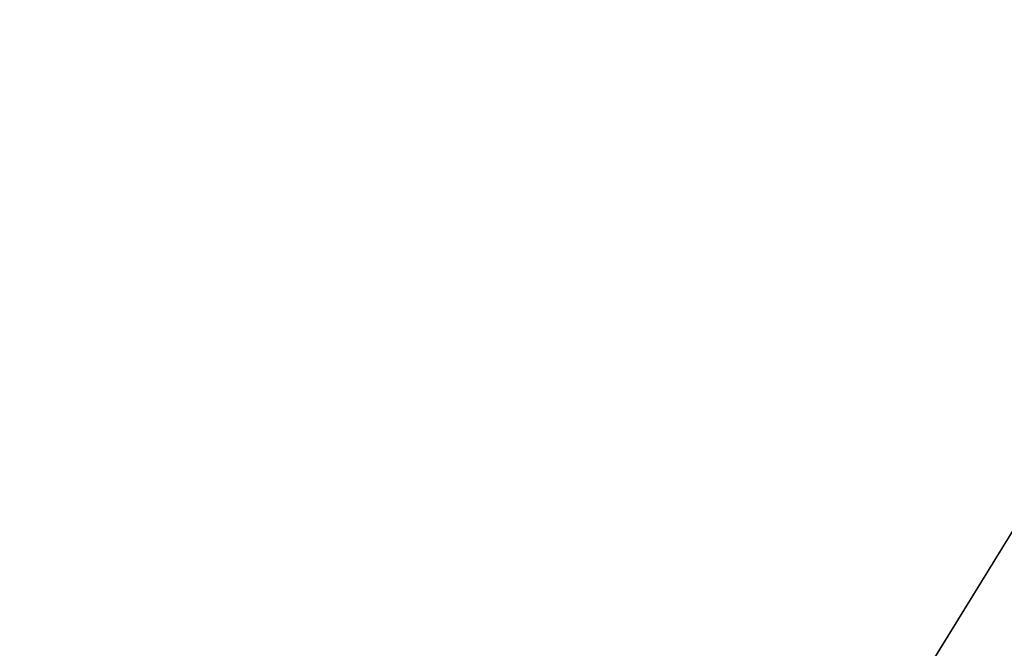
# Model space of a CAD drawing. Header units: millimetres. Extents: x -100 to 89, y -38 to 69.
# Tile 204 of 256: x -68.405 to -68.174, y 1.473 to 1.621. Entities that reach past the tile are written whole.
import ezdxf

# ---------------------------------------------------------------- set-up
doc = ezdxf.new("R2010")
doc.units = ezdxf.units.MM
doc.header["$LTSCALE"] = 65.185185
for name, color, linetype in [('2218', 7, 'CONTINUOUS'), ('2425', 7, 'CONTINUOUS'), ('479', 7, 'CONTINUOUS'), ('493', 7, 'CONTINUOUS'), ('808', 7, 'CONTINUOUS'), ('815', 7, 'CONTINUOUS')]:
    doc.layers.add(name, color=color, linetype=linetype)

msp = doc.modelspace()

# ---------------------------------------------------------------- linework, layer by layer
at = {"layer": '2218', "color": 7, "linetype": 'CONTINUOUS'}
for points in [[(-68.98314, -1.45117, 338.69212), (-71.56765, 2.075, 336.45836), (-67.81756, -5.3, 339.18295), (-68.98314, -1.45117, 338.69212)], [(-68.41172, 0.2341, 338.96172), (-67.92012, 0.47122, 339.1488), (-71.56765, 2.075, 336.45836), (-68.41172, 0.2341, 338.96172)], [(-67.92012, 0.47122, 339.1488), (-67.81756, 2.075, 339.18295), (-71.56765, 2.075, 336.45836), (-67.92012, 0.47122, 339.1488)], [(-67.81756, -5.3, 339.18295), (-71.56765, 2.075, 336.45836), (-71.56765, -5.3, 336.45836), (-67.81756, -5.3, 339.18295)]]:
    msp.add_3dface(points, dxfattribs=at)
at = {"layer": '2425', "color": 7, "linetype": 'CONTINUOUS'}
for points in [[(-68.52656, 0.925, 325.18779), (-71.56764, 2.075, 327.64163), (-67.81755, 2.075, 324.91705), (-68.52656, 0.925, 325.18779)], [(-67.23104, 0.925, 324.7525), (-68.52656, 0.925, 325.18779), (-67.81755, 2.075, 324.91705), (-67.23104, 0.925, 324.7525)]]:
    msp.add_3dface(points, dxfattribs=at)
at = {"layer": '479', "linetype": 'CONTINUOUS'}
for points in [[(-73.18838, 0.81631, 87.05), (-43.95769, 7.48831, 87.05), (-87.04231, 7.48831, 87.05), (-73.18838, 0.81631, 87.05)], [(-57.81162, 0.81631, 87.05), (-43.95769, 7.48831, 87.05), (-73.18838, 0.81631, 87.05), (-57.81162, 0.81631, 87.05)]]:
    msp.add_3dface(points, dxfattribs=at)
at = {"layer": '493', "linetype": 'CONTINUOUS'}
for points in [[(-57.81162, 0.81631, 80.05), (-73.18838, 0.81631, 80.05), (-72.7211, 2.86366, 80.05), (-57.81162, 0.81631, 80.05)], [(-58.2789, 2.86366, 80.05), (-57.81162, 0.81631, 80.05), (-72.7211, 2.86366, 80.05), (-58.2789, 2.86366, 80.05)]]:
    msp.add_3dface(points, dxfattribs=at)
at = {"layer": '808', "linetype": 'CONTINUOUS'}
for points in [[(-65.5, 4.5, 341.05), (-70.79007, 4.5, 339.33115), (-65.5, -11.3, 341.05), (-65.5, 4.5, 341.05)], [(-65.5, -11.3, 341.05), (-70.79007, 4.5, 339.33115), (-70.78906, -11.29967, 339.33189), (-65.5, -11.3, 341.05)], [(-70.79007, 4.5, 324.76885), (-65.5, 4.5, 323.05), (-70.78982, -11.29967, 324.76866), (-70.79007, 4.5, 324.76885)], [(-70.78982, -11.29967, 324.76866), (-65.5, 4.5, 323.05), (-65.5, -11.3, 323.05), (-70.78982, -11.29967, 324.76866)]]:
    msp.add_3dface(points, dxfattribs=at)
at = {"layer": '815', "linetype": 'CONTINUOUS'}
for points in [[(-65.5, 3.5, 324.3), (-70.05539, 3.5, 325.78016), (-65.5, -5.9725, 324.3), (-65.5, 3.5, 324.3)], [(-65.5, -5.9725, 324.3), (-70.05539, 3.5, 325.78016), (-67.66254, -5.92791, 324.60783), (-65.5, -5.9725, 324.3)], [(-67.66254, -5.92791, 324.60783), (-70.05539, 3.5, 325.78016), (-69.65363, -5.8819, 325.50708), (-67.66254, -5.92791, 324.60783)], [(-70.05539, 3.5, 338.31984), (-65.5, 3.5, 339.8), (-69.85568, -5.56811, 338.46019), (-70.05539, 3.5, 338.31984)], [(-69.85568, -5.56811, 338.46019), (-65.5, 3.5, 339.8), (-67.89484, -5.52227, 339.4207), (-69.85568, -5.56811, 338.46019)]]:
    msp.add_3dface(points, dxfattribs=at)

doc.saveas('drawing.dxf')
